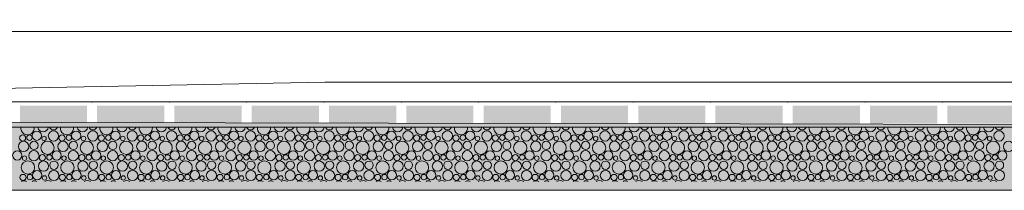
# Model space of a CAD drawing. Header units: millimetres. Extents: x 15166 to 94641, y -300 to 6935.
# Tile 3 of 32: x 18635 to 21362, y -300 to 173. Entities that reach past the tile are written whole.
import ezdxf

# ---------------------------------------------------------------- set-up
doc = ezdxf.new("R2010")
doc.units = ezdxf.units.MM
doc.header["$MEASUREMENT"] = 0
for name, color, linetype in [('Métal _ Bardage.Charp_Couv_Bard_Métal', 7, 'Continuous'), ('Nouveau_Terrain _ Original.Terrain', 7, 'Continuous'), ('Nouveau_VRD _ Voirie 3d.VRD', 7, 'Continuous')]:
    doc.layers.add(name, color=color, linetype=linetype)

# ---------------------------------------------------------------- blocks, each defined once
blk = doc.blocks.new('Élément de coupe_3')
at = {"layer": 'Métal _ Bardage.Charp_Couv_Bard_Métal', "color": 7, "linetype": 'Continuous', "lineweight": 15}
blk.add_line((49496.8, 140), (17329.3, 140), dxfattribs=at)
blk = doc.blocks.new('*X9')
at = {"layer": 'Nouveau_VRD _ Voirie 3d.VRD', "color": 33, "linetype": 'Continuous', "lineweight": 15, "true_color": 0xf48e54}
for centre, radius in [((18682.6, -148.8), 12.8), ((18728.6, -149.5), 14.2), ((18791.7, -148.8), 12.8), ((18837.7, -149.5), 14.2), ((18900.8, -148.8), 12.8), ((18946.8, -149.5), 14.2), ((19009.9, -148.8), 12.8), ((19056, -149.5), 14.2), ((19119, -148.8), 12.8), ((19165.1, -149.5), 14.2), ((19228.1, -148.8), 12.8), ((19274.2, -149.5), 14.2), ((19337.2, -148.8), 12.8), ((19383.3, -149.5), 14.2), ((19446.4, -148.8), 12.8), ((19492.4, -149.5), 14.2), ((19555.5, -148.8), 12.8), ((19601.5, -149.5), 14.2), ((19664.6, -148.8), 12.8), ((19710.6, -149.5), 14.2), ((19773.7, -148.8), 12.8), ((19819.7, -149.5), 14.2), ((19882.8, -148.8), 12.8), ((19928.9, -149.5), 14.2), ((19991.9, -148.8), 12.8), ((20038, -149.5), 14.2), ((20101, -148.8), 12.8), ((20147.1, -149.5), 14.2), ((20210.1, -148.8), 12.8), ((20256.2, -149.5), 14.2), ((20319.3, -148.8), 12.8), ((20365.3, -149.5), 14.2), ((20428.4, -148.8), 12.8), ((20474.4, -149.5), 14.2), ((20537.5, -148.8), 12.8), ((20583.5, -149.5), 14.2), ((20646.6, -148.8), 12.8), ((20692.6, -149.5), 14.2), ((20755.7, -148.8), 12.8), ((20801.8, -149.5), 14.2), ((20864.8, -148.8), 12.8), ((20910.9, -149.5), 14.2), ((20973.9, -148.8), 12.8), ((21020, -149.5), 14.2), ((21083, -148.8), 12.8), ((21129.1, -149.5), 14.2), ((21192.2, -148.8), 12.8), ((21238.2, -149.5), 14.2), ((21301.3, -148.8), 12.8), ((21347.3, -149.5), 14.2), ((18643.2, -155.2), 8.58), ((18662.4, -154.2), 7.52), ((18702.8, -156.5), 6.2), ((18752.3, -155.2), 8.58), ((18771.5, -154.2), 7.52), ((18811.9, -156.5), 6.2), ((18861.4, -155.2), 8.58), ((18880.6, -154.2), 7.52), ((18921, -156.5), 6.2), ((18970.6, -155.2), 8.58), ((18989.7, -154.2), 7.52), ((19030.1, -156.5), 6.2), ((19079.7, -155.2), 8.58), ((19098.8, -154.2), 7.52), ((19139.2, -156.5), 6.2), ((19188.8, -155.2), 8.58), ((19207.9, -154.2), 7.52), ((19248.3, -156.5), 6.2), ((19297.9, -155.2), 8.58), ((19317, -154.2), 7.52), ((19357.5, -156.5), 6.2), ((19407, -155.2), 8.58), ((19426.1, -154.2), 7.52), ((19466.6, -156.5), 6.2), ((19516.1, -155.2), 8.58), ((19535.3, -154.2), 7.52), ((19575.7, -156.5), 6.2), ((19625.2, -155.2), 8.58), ((19644.4, -154.2), 7.52), ((19684.8, -156.5), 6.2), ((19734.3, -155.2), 8.58), ((19753.5, -154.2), 7.52), ((19793.9, -156.5), 6.2), ((19843.5, -155.2), 8.58), ((19862.6, -154.2), 7.52), ((19903, -156.5), 6.2), ((19952.6, -155.2), 8.58), ((19971.7, -154.2), 7.52), ((20012.1, -156.5), 6.2), ((20061.7, -155.2), 8.58), ((20080.8, -154.2), 7.52), ((20121.2, -156.5), 6.2), ((20170.8, -155.2), 8.58), ((20189.9, -154.2), 7.52), ((20230.4, -156.5), 6.2), ((20279.9, -155.2), 8.58), ((20299, -154.2), 7.52), ((20339.5, -156.5), 6.2), ((20389, -155.2), 8.58), ((20408.2, -154.2), 7.52), ((20448.6, -156.5), 6.2), ((20498.1, -155.2), 8.58), ((20517.3, -154.2), 7.52), ((20557.7, -156.5), 6.2), ((20607.2, -155.2), 8.58), ((20626.4, -154.2), 7.52), ((20666.8, -156.5), 6.2), ((20716.3, -155.2), 8.58), ((20735.5, -154.2), 7.52), ((20775.9, -156.5), 6.2), ((20825.5, -155.2), 8.58), ((20844.6, -154.2), 7.52), ((20885, -156.5), 6.2), ((20934.6, -155.2), 8.58), ((20953.7, -154.2), 7.52), ((20994.1, -156.5), 6.2), ((21043.7, -155.2), 8.58), ((21062.8, -154.2), 7.52), ((21103.3, -156.5), 6.2), ((21152.8, -155.2), 8.58), ((21171.9, -154.2), 7.52), ((21212.4, -156.5), 6.2), ((21261.9, -155.2), 8.58), ((21281.1, -154.2), 7.52), ((21321.5, -156.5), 6.2), ((18628.6, -203.4), 12.8), ((18646.1, -178.4), 14.3), ((18674.6, -204.1), 14.2), ((18674.9, -175.8), 11.5), ((18712.2, -182.2), 18.4), ((18737.7, -203.4), 12.8), ((18755.2, -178.4), 14.3), ((18783.7, -204.1), 14.2), ((18784, -175.8), 11.5), ((18821.3, -182.2), 18.4), ((18846.8, -203.4), 12.8), ((18864.3, -178.4), 14.3), ((18892.8, -204.1), 14.2), ((18893.1, -175.8), 11.5), ((18930.4, -182.2), 18.4), ((18955.9, -203.4), 12.8), ((18973.5, -178.4), 14.3), ((19002, -204.1), 14.2), ((19002.3, -175.8), 11.5), ((19039.5, -182.2), 18.4), ((19065, -203.4), 12.8), ((19082.6, -178.4), 14.3), ((19111.1, -204.1), 14.2), ((19111.4, -175.8), 11.5), ((19148.6, -182.2), 18.4), ((19174.1, -203.4), 12.8), ((19191.7, -178.4), 14.3), ((19220.2, -204.1), 14.2), ((19220.5, -175.8), 11.5), ((19257.7, -182.2), 18.4), ((19283.2, -203.4), 12.8), ((19300.8, -178.4), 14.3), ((19329.3, -204.1), 14.2), ((19329.6, -175.8), 11.5), ((19366.8, -182.2), 18.4), ((19392.4, -203.4), 12.8), ((19409.9, -178.4), 14.3), ((19438.4, -204.1), 14.2), ((19438.7, -175.8), 11.5), ((19475.9, -182.2), 18.4), ((19501.5, -203.4), 12.8), ((19519, -178.4), 14.3), ((19547.5, -204.1), 14.2), ((19547.8, -175.8), 11.5), ((19585.1, -182.2), 18.4), ((19610.6, -203.4), 12.8), ((19628.1, -178.4), 14.3), ((19656.6, -204.1), 14.2), ((19656.9, -175.8), 11.5), ((19694.2, -182.2), 18.4), ((19719.7, -203.4), 12.8), ((19737.2, -178.4), 14.3), ((19765.7, -204.1), 14.2), ((19766, -175.8), 11.5), ((19803.3, -182.2), 18.4), ((19828.8, -203.4), 12.8), ((19846.3, -178.4), 14.3), ((19874.9, -204.1), 14.2), ((19875.2, -175.8), 11.5), ((19912.4, -182.2), 18.4), ((19937.9, -203.4), 12.8), ((19955.5, -178.4), 14.3), ((19984, -204.1), 14.2), ((19984.3, -175.8), 11.5), ((20021.5, -182.2), 18.4), ((20047, -203.4), 12.8), ((20064.6, -178.4), 14.3), ((20093.1, -204.1), 14.2), ((20093.4, -175.8), 11.5), ((20130.6, -182.2), 18.4), ((20156.1, -203.4), 12.8), ((20173.7, -178.4), 14.3), ((20202.2, -204.1), 14.2), ((20202.5, -175.8), 11.5), ((20239.7, -182.2), 18.4), ((20265.3, -203.4), 12.8), ((20282.8, -178.4), 14.3), ((20311.3, -204.1), 14.2), ((20311.6, -175.8), 11.5), ((20348.8, -182.2), 18.4), ((20374.4, -203.4), 12.8), ((20391.9, -178.4), 14.3), ((20420.4, -204.1), 14.2), ((20420.7, -175.8), 11.5), ((20458, -182.2), 18.4), ((20483.5, -203.4), 12.8), ((20501, -178.4), 14.3), ((20529.5, -204.1), 14.2), ((20529.8, -175.8), 11.5), ((20567.1, -182.2), 18.4), ((20592.6, -203.4), 12.8), ((20610.1, -178.4), 14.3), ((20638.6, -204.1), 14.2), ((20638.9, -175.8), 11.5), ((20676.2, -182.2), 18.4), ((20701.7, -203.4), 12.8), ((20719.2, -178.4), 14.3), ((20747.8, -204.1), 14.2), ((20748.1, -175.8), 11.5), ((20785.3, -182.2), 18.4), ((20810.8, -203.4), 12.8), ((20828.4, -178.4), 14.3), ((20856.9, -204.1), 14.2), ((20857.2, -175.8), 11.5), ((20894.4, -182.2), 18.4), ((20919.9, -203.4), 12.8), ((20937.5, -178.4), 14.3), ((20966, -204.1), 14.2), ((20966.3, -175.8), 11.5), ((21003.5, -182.2), 18.4), ((21029, -203.4), 12.8), ((21046.6, -178.4), 14.3), ((21075.1, -204.1), 14.2), ((21075.4, -175.8), 11.5), ((21112.6, -182.2), 18.4), ((21138.2, -203.4), 12.8), ((21155.7, -178.4), 14.3), ((21184.2, -204.1), 14.2), ((21184.5, -175.8), 11.5), ((21221.7, -182.2), 18.4), ((21247.3, -203.4), 12.8), ((21264.8, -178.4), 14.3), ((21293.3, -204.1), 14.2), ((21293.6, -175.8), 11.5), ((21330.9, -182.2), 18.4), ((21356.4, -203.4), 12.8), ((21373.9, -178.4), 14.3), ((18648.8, -211.1), 6.2), ((18698.3, -209.8), 8.58), ((18717.5, -208.8), 7.52), ((18757.9, -211.1), 6.2), ((18807.4, -209.8), 8.58), ((18826.6, -208.8), 7.52), ((18867, -211.1), 6.2), ((18916.6, -209.8), 8.58), ((18935.7, -208.8), 7.52), ((18976.1, -211.1), 6.2), ((19025.7, -209.8), 8.58), ((19044.8, -208.8), 7.52), ((19085.2, -211.1), 6.2), ((19134.8, -209.8), 8.58), ((19153.9, -208.8), 7.52), ((19194.3, -211.1), 6.2), ((19243.9, -209.8), 8.58), ((19263, -208.8), 7.52), ((19303.5, -211.1), 6.2), ((19353, -209.8), 8.58), ((19372.1, -208.8), 7.52), ((19412.6, -211.1), 6.2), ((19462.1, -209.8), 8.58), ((19481.3, -208.8), 7.52), ((19521.7, -211.1), 6.2), ((19571.2, -209.8), 8.58), ((19590.4, -208.8), 7.52), ((19630.8, -211.1), 6.2), ((19680.3, -209.8), 8.58), ((19699.5, -208.8), 7.52), ((19739.9, -211.1), 6.2), ((19789.5, -209.8), 8.58), ((19808.6, -208.8), 7.52), ((19849, -211.1), 6.2), ((19898.6, -209.8), 8.58), ((19917.7, -208.8), 7.52), ((19958.1, -211.1), 6.2), ((20007.7, -209.8), 8.58), ((20026.8, -208.8), 7.52), ((20067.2, -211.1), 6.2), ((20116.8, -209.8), 8.58), ((20135.9, -208.8), 7.52), ((20176.4, -211.1), 6.2), ((20225.9, -209.8), 8.58), ((20245, -208.8), 7.52), ((20285.5, -211.1), 6.2), ((20335, -209.8), 8.58), ((20354.2, -208.8), 7.52), ((20394.6, -211.1), 6.2), ((20444.1, -209.8), 8.58), ((20463.3, -208.8), 7.52), ((20503.7, -211.1), 6.2), ((20553.2, -209.8), 8.58), ((20572.4, -208.8), 7.52), ((20612.8, -211.1), 6.2), ((20662.3, -209.8), 8.58), ((20681.5, -208.8), 7.52), ((20721.9, -211.1), 6.2), ((20771.5, -209.8), 8.58), ((20790.6, -208.8), 7.52), ((20831, -211.1), 6.2), ((20880.6, -209.8), 8.58), ((20899.7, -208.8), 7.52), ((20940.1, -211.1), 6.2), ((20989.7, -209.8), 8.58), ((21008.8, -208.8), 7.52), ((21049.3, -211.1), 6.2), ((21098.8, -209.8), 8.58), ((21117.9, -208.8), 7.52), ((21158.4, -211.1), 6.2), ((21207.9, -209.8), 8.58), ((21227.1, -208.8), 7.52), ((21267.5, -211.1), 6.2), ((21317, -209.8), 8.58), ((21336.2, -208.8), 7.52), ((18658.2, -236.8), 18.4), ((18683.7, -258), 12.8), ((18701.2, -233), 14.3), ((18729.7, -258.7), 14.2), ((18730, -230.4), 11.5), ((18767.3, -236.8), 18.4), ((18792.8, -258), 12.8), ((18810.3, -233), 14.3), ((18838.8, -258.7), 14.2), ((18839.1, -230.4), 11.5), ((18876.4, -236.8), 18.4), ((18901.9, -258), 12.8), ((18919.5, -233), 14.3), ((18948, -258.7), 14.2), ((18948.3, -230.4), 11.5), ((18985.5, -236.8), 18.4), ((19011, -258), 12.8), ((19028.6, -233), 14.3), ((19057.1, -258.7), 14.2), ((19057.4, -230.4), 11.5), ((19094.6, -236.8), 18.4), ((19120.1, -258), 12.8), ((19137.7, -233), 14.3), ((19166.2, -258.7), 14.2), ((19166.5, -230.4), 11.5), ((19203.7, -236.8), 18.4), ((19229.2, -258), 12.8), ((19246.8, -233), 14.3), ((19275.3, -258.7), 14.2), ((19275.6, -230.4), 11.5), ((19312.8, -236.8), 18.4), ((19338.4, -258), 12.8), ((19355.9, -233), 14.3), ((19384.4, -258.7), 14.2), ((19384.7, -230.4), 11.5), ((19421.9, -236.8), 18.4), ((19447.5, -258), 12.8), ((19465, -233), 14.3), ((19493.5, -258.7), 14.2), ((19493.8, -230.4), 11.5), ((19531.1, -236.8), 18.4), ((19556.6, -258), 12.8), ((19574.1, -233), 14.3), ((19602.6, -258.7), 14.2), ((19602.9, -230.4), 11.5), ((19640.2, -236.8), 18.4), ((19665.7, -258), 12.8), ((19683.2, -233), 14.3), ((19711.7, -258.7), 14.2), ((19712, -230.4), 11.5), ((19749.3, -236.8), 18.4), ((19774.8, -258), 12.8), ((19792.3, -233), 14.3), ((19820.9, -258.7), 14.2), ((19821.2, -230.4), 11.5), ((19858.4, -236.8), 18.4), ((19883.9, -258), 12.8), ((19901.5, -233), 14.3), ((19930, -258.7), 14.2), ((19930.3, -230.4), 11.5), ((19967.5, -236.8), 18.4), ((19993, -258), 12.8), ((20010.6, -233), 14.3), ((20039.1, -258.7), 14.2), ((20039.4, -230.4), 11.5), ((20076.6, -236.8), 18.4), ((20102.1, -258), 12.8), ((20119.7, -233), 14.3), ((20148.2, -258.7), 14.2), ((20148.5, -230.4), 11.5), ((20185.7, -236.8), 18.4), ((20211.3, -258), 12.8), ((20228.8, -233), 14.3), ((20257.3, -258.7), 14.2), ((20257.6, -230.4), 11.5), ((20294.8, -236.8), 18.4), ((20320.4, -258), 12.8), ((20337.9, -233), 14.3), ((20366.4, -258.7), 14.2), ((20366.7, -230.4), 11.5), ((20404, -236.8), 18.4), ((20429.5, -258), 12.8), ((20447, -233), 14.3), ((20475.5, -258.7), 14.2), ((20475.8, -230.4), 11.5), ((20513.1, -236.8), 18.4), ((20538.6, -258), 12.8), ((20556.1, -233), 14.3), ((20584.6, -258.7), 14.2), ((20584.9, -230.4), 11.5), ((20622.2, -236.8), 18.4), ((20647.7, -258), 12.8), ((20665.2, -233), 14.3), ((20693.8, -258.7), 14.2), ((20694.1, -230.4), 11.5), ((20731.3, -236.8), 18.4), ((20756.8, -258), 12.8), ((20774.4, -233), 14.3), ((20802.9, -258.7), 14.2), ((20803.2, -230.4), 11.5), ((20840.4, -236.8), 18.4), ((20865.9, -258), 12.8), ((20883.5, -233), 14.3), ((20912, -258.7), 14.2), ((20912.3, -230.4), 11.5), ((20949.5, -236.8), 18.4), ((20975, -258), 12.8), ((20992.6, -233), 14.3), ((21021.1, -258.7), 14.2), ((21021.4, -230.4), 11.5), ((21058.6, -236.8), 18.4), ((21084.2, -258), 12.8), ((21101.7, -233), 14.3), ((21130.2, -258.7), 14.2), ((21130.5, -230.4), 11.5), ((21167.7, -236.8), 18.4), ((21193.3, -258), 12.8), ((21210.8, -233), 14.3), ((21239.3, -258.7), 14.2), ((21239.6, -230.4), 11.5), ((21276.9, -236.8), 18.4), ((21302.4, -258), 12.8), ((21319.9, -233), 14.3), ((21348.4, -258.7), 14.2), ((21348.7, -230.4), 11.5), ((18644.3, -264.4), 8.58), ((18663.5, -263.4), 7.52), ((18703.9, -265.7), 6.2), ((18753.4, -264.4), 8.58), ((18772.6, -263.4), 7.52), ((18813, -265.7), 6.2), ((18862.6, -264.4), 8.58), ((18881.7, -263.4), 7.52), ((18922.1, -265.7), 6.2), ((18971.7, -264.4), 8.58), ((18990.8, -263.4), 7.52), ((19031.2, -265.7), 6.2), ((19080.8, -264.4), 8.58), ((19099.9, -263.4), 7.52), ((19140.3, -265.7), 6.2), ((19189.9, -264.4), 8.58), ((19209, -263.4), 7.52), ((19249.5, -265.7), 6.2), ((19299, -264.4), 8.58), ((19318.1, -263.4), 7.52), ((19358.6, -265.7), 6.2), ((19408.1, -264.4), 8.58), ((19427.3, -263.4), 7.52), ((19467.7, -265.7), 6.2), ((19517.2, -264.4), 8.58), ((19536.4, -263.4), 7.52), ((19576.8, -265.7), 6.2), ((19626.3, -264.4), 8.58), ((19645.5, -263.4), 7.52), ((19685.9, -265.7), 6.2), ((19735.5, -264.4), 8.58), ((19754.6, -263.4), 7.52), ((19795, -265.7), 6.2), ((19844.6, -264.4), 8.58), ((19863.7, -263.4), 7.52), ((19904.1, -265.7), 6.2), ((19953.7, -264.4), 8.58), ((19972.8, -263.4), 7.52), ((20013.2, -265.7), 6.2), ((20062.8, -264.4), 8.58), ((20081.9, -263.4), 7.52), ((20122.4, -265.7), 6.2), ((20171.9, -264.4), 8.58), ((20191, -263.4), 7.52), ((20231.5, -265.7), 6.2), ((20281, -264.4), 8.58), ((20300.2, -263.4), 7.52), ((20340.6, -265.7), 6.2), ((20390.1, -264.4), 8.58), ((20409.3, -263.4), 7.52), ((20449.7, -265.7), 6.2), ((20499.2, -264.4), 8.58), ((20518.4, -263.4), 7.52), ((20558.8, -265.7), 6.2), ((20608.3, -264.4), 8.58), ((20627.5, -263.4), 7.52), ((20667.9, -265.7), 6.2), ((20717.5, -264.4), 8.58), ((20736.6, -263.4), 7.52), ((20777, -265.7), 6.2), ((20826.6, -264.4), 8.58), ((20845.7, -263.4), 7.52), ((20886.1, -265.7), 6.2), ((20935.7, -264.4), 8.58), ((20954.8, -263.4), 7.52), ((20995.3, -265.7), 6.2), ((21044.8, -264.4), 8.58), ((21063.9, -263.4), 7.52), ((21104.4, -265.7), 6.2), ((21153.9, -264.4), 8.58), ((21173.1, -263.4), 7.52), ((21213.5, -265.7), 6.2), ((21263, -264.4), 8.58), ((21282.2, -263.4), 7.52), ((21322.6, -265.7), 6.2)]:
    blk.add_circle(centre, radius, dxfattribs=at)
for centre, radius, start, end in [((18657, -127.6), 18.4, 172.6812, 7.3188), ((18700.1, -123.8), 14.3, 185.6052, 354.3948), ((18728.9, -121.2), 11.5, 200.5726, 339.4274), ((18766.2, -127.6), 18.4, 172.6812, 7.3188), ((18809.2, -123.8), 14.3, 185.6052, 354.3948), ((18838, -121.2), 11.5, 200.5726, 339.4274), ((18875.3, -127.6), 18.4, 172.6812, 7.3188), ((18918.3, -123.8), 14.3, 185.6052, 354.3948), ((18947.1, -121.2), 11.5, 200.5726, 339.4274), ((18984.4, -127.6), 18.4, 172.6812, 7.3188), ((19027.5, -123.8), 14.3, 185.6052, 354.3948), ((19056.3, -121.2), 11.5, 200.5726, 339.4274), ((19093.5, -127.6), 18.4, 172.6812, 7.3188), ((19136.6, -123.8), 14.3, 185.6052, 354.3948), ((19165.4, -121.2), 11.5, 200.5726, 339.4274), ((19202.6, -127.6), 18.4, 172.6812, 7.3188), ((19245.7, -123.8), 14.3, 185.6052, 354.3948), ((19274.5, -121.2), 11.5, 200.5726, 339.4274), ((19311.7, -127.6), 18.4, 172.6812, 7.3188), ((19354.8, -123.8), 14.3, 185.6052, 354.3948), ((19383.6, -121.2), 11.5, 200.5726, 339.4274), ((19420.8, -127.6), 18.4, 172.6812, 7.3188), ((19463.9, -123.8), 14.3, 185.6052, 354.3948), ((19492.7, -121.2), 11.5, 200.5726, 339.4274), ((19529.9, -127.6), 18.4, 172.6812, 7.3188), ((19573, -123.8), 14.3, 185.6052, 354.3948), ((19601.8, -121.2), 11.5, 200.5726, 339.4274), ((19639.1, -127.6), 18.4, 172.6812, 7.3188), ((19682.1, -123.8), 14.3, 185.6052, 354.3948), ((19710.9, -121.2), 11.5, 200.5726, 339.4274), ((19748.2, -127.6), 18.4, 172.6812, 7.3188), ((19791.2, -123.8), 14.3, 185.6052, 354.3948), ((19820, -121.2), 11.5, 200.5726, 339.4274), ((19857.3, -127.6), 18.4, 172.6812, 7.3188), ((19900.3, -123.8), 14.3, 185.6052, 354.3948), ((19929.2, -121.2), 11.5, 200.5726, 339.4274), ((19966.4, -127.6), 18.4, 172.6812, 7.3188), ((20009.5, -123.8), 14.3, 185.6052, 354.3948), ((20038.3, -121.2), 11.5, 200.5726, 339.4274), ((20075.5, -127.6), 18.4, 172.6812, 7.3188), ((20118.6, -123.8), 14.3, 185.6052, 354.3948), ((20147.4, -121.2), 11.5, 200.5726, 339.4274), ((20184.6, -127.6), 18.4, 172.6812, 7.3188), ((20227.7, -123.8), 14.3, 185.6052, 354.3948), ((20256.5, -121.2), 11.5, 200.5726, 339.4274), ((20293.7, -127.6), 18.4, 172.6812, 7.3188), ((20336.8, -123.8), 14.3, 185.6052, 354.3948), ((20365.6, -121.2), 11.5, 200.5726, 339.4274), ((20402.8, -127.6), 18.4, 172.6812, 7.3188), ((20445.9, -123.8), 14.3, 185.6052, 354.3948), ((20474.7, -121.2), 11.5, 200.5726, 339.4274), ((20512, -127.6), 18.4, 172.6812, 7.3188), ((20555, -123.8), 14.3, 185.6052, 354.3948), ((20583.8, -121.2), 11.5, 200.5726, 339.4274), ((20621.1, -127.6), 18.4, 172.6812, 7.3188), ((20664.1, -123.8), 14.3, 185.6052, 354.3948), ((20692.9, -121.2), 11.5, 200.5726, 339.4274), ((20730.2, -127.6), 18.4, 172.6812, 7.3188), ((20773.2, -123.8), 14.3, 185.6052, 354.3948), ((20802.1, -121.2), 11.5, 200.5726, 339.4274), ((20839.3, -127.6), 18.4, 172.6812, 7.3188), ((20882.4, -123.8), 14.3, 185.6052, 354.3948), ((20911.2, -121.2), 11.5, 200.5726, 339.4274), ((20948.4, -127.6), 18.4, 172.6812, 7.3188), ((20991.5, -123.8), 14.3, 185.6052, 354.3948), ((21020.3, -121.2), 11.5, 200.5726, 339.4274), ((21057.5, -127.6), 18.4, 172.6812, 7.3188), ((21100.6, -123.8), 14.3, 185.6052, 354.3948), ((21129.4, -121.2), 11.5, 200.5726, 339.4274), ((21166.6, -127.6), 18.4, 172.6812, 7.3188), ((21209.7, -123.8), 14.3, 185.6052, 354.3948), ((21238.5, -121.2), 11.5, 200.5726, 339.4274), ((21275.7, -127.6), 18.4, 172.6812, 7.3188), ((21318.8, -123.8), 14.3, 185.6052, 354.3948), ((21347.6, -121.2), 11.5, 200.5726, 339.4274), ((18647.2, -287.6), 14.3, 59.7951, 120.2049), ((18676, -285), 11.5, 57.6732, 122.3268), ((18713.3, -291.4), 18.4, 61.2883, 118.7117), ((18756.3, -287.6), 14.3, 59.7951, 120.2049), ((18785.1, -285), 11.5, 57.6732, 122.3268), ((18822.4, -291.4), 18.4, 61.2883, 118.7117), ((18865.5, -287.6), 14.3, 59.7951, 120.2049), ((18894.3, -285), 11.5, 57.6732, 122.3268), ((18931.5, -291.4), 18.4, 61.2883, 118.7117), ((18974.6, -287.6), 14.3, 59.7951, 120.2049), ((19003.4, -285), 11.5, 57.6732, 122.3268), ((19040.6, -291.4), 18.4, 61.2883, 118.7117), ((19083.7, -287.6), 14.3, 59.7951, 120.2049), ((19112.5, -285), 11.5, 57.6732, 122.3268), ((19149.7, -291.4), 18.4, 61.2883, 118.7117), ((19192.8, -287.6), 14.3, 59.7951, 120.2049), ((19221.6, -285), 11.5, 57.6732, 122.3268), ((19258.8, -291.4), 18.4, 61.2883, 118.7117), ((19301.9, -287.6), 14.3, 59.7951, 120.2049), ((19330.7, -285), 11.5, 57.6732, 122.3268), ((19367.9, -291.4), 18.4, 61.2883, 118.7117), ((19411, -287.6), 14.3, 59.7951, 120.2049), ((19439.8, -285), 11.5, 57.6732, 122.3268), ((19477.1, -291.4), 18.4, 61.2883, 118.7117), ((19520.1, -287.6), 14.3, 59.7951, 120.2049), ((19548.9, -285), 11.5, 57.6732, 122.3268), ((19586.2, -291.4), 18.4, 61.2883, 118.7117), ((19629.2, -287.6), 14.3, 59.7951, 120.2049), ((19658, -285), 11.5, 57.6732, 122.3268), ((19695.3, -291.4), 18.4, 61.2883, 118.7117), ((19738.3, -287.6), 14.3, 59.7951, 120.2049), ((19767.2, -285), 11.5, 57.6732, 122.3268), ((19804.4, -291.4), 18.4, 61.2883, 118.7117), ((19847.5, -287.6), 14.3, 59.7951, 120.2049), ((19876.3, -285), 11.5, 57.6732, 122.3268), ((19913.5, -291.4), 18.4, 61.2883, 118.7117), ((19956.6, -287.6), 14.3, 59.7951, 120.2049), ((19985.4, -285), 11.5, 57.6732, 122.3268), ((20022.6, -291.4), 18.4, 61.2883, 118.7117), ((20065.7, -287.6), 14.3, 59.7951, 120.2049), ((20094.5, -285), 11.5, 57.6732, 122.3268), ((20131.7, -291.4), 18.4, 61.2883, 118.7117), ((20174.8, -287.6), 14.3, 59.7951, 120.2049), ((20203.6, -285), 11.5, 57.6732, 122.3268), ((20240.8, -291.4), 18.4, 61.2883, 118.7117), ((20283.9, -287.6), 14.3, 59.7951, 120.2049), ((20312.7, -285), 11.5, 57.6732, 122.3268), ((20350, -291.4), 18.4, 61.2883, 118.7117), ((20393, -287.6), 14.3, 59.7951, 120.2049), ((20421.8, -285), 11.5, 57.6732, 122.3268), ((20459.1, -291.4), 18.4, 61.2883, 118.7117), ((20502.1, -287.6), 14.3, 59.7951, 120.2049), ((20530.9, -285), 11.5, 57.6732, 122.3268), ((20568.2, -291.4), 18.4, 61.2883, 118.7117), ((20611.2, -287.6), 14.3, 59.7951, 120.2049), ((20640.1, -285), 11.5, 57.6732, 122.3268), ((20677.3, -291.4), 18.4, 61.2883, 118.7117), ((20720.4, -287.6), 14.3, 59.7951, 120.2049), ((20749.2, -285), 11.5, 57.6732, 122.3268), ((20786.4, -291.4), 18.4, 61.2883, 118.7117), ((20829.5, -287.6), 14.3, 59.7951, 120.2049), ((20858.3, -285), 11.5, 57.6732, 122.3268), ((20895.5, -291.4), 18.4, 61.2883, 118.7117), ((20938.6, -287.6), 14.3, 59.7951, 120.2049), ((20967.4, -285), 11.5, 57.6732, 122.3268), ((21004.6, -291.4), 18.4, 61.2883, 118.7117), ((21047.7, -287.6), 14.3, 59.7951, 120.2049), ((21076.5, -285), 11.5, 57.6732, 122.3268), ((21113.7, -291.4), 18.4, 61.2883, 118.7117), ((21156.8, -287.6), 14.3, 59.7951, 120.2049), ((21185.6, -285), 11.5, 57.6732, 122.3268), ((21222.9, -291.4), 18.4, 61.2883, 118.7117), ((21265.9, -287.6), 14.3, 59.7951, 120.2049), ((21294.7, -285), 11.5, 57.6732, 122.3268), ((21332, -291.4), 18.4, 61.2883, 118.7117)]:
    blk.add_arc(centre, radius, start, end, dxfattribs=at)
blk = doc.blocks.new('*X10')
at = {"layer": 'Nouveau_VRD _ Voirie 3d.VRD', "linetype": 'Continuous', "lineweight": 15, "true_color": 0xb5b5b5}
for points in [[(18635.7, -65.2), (18635.7, -115.2), (18821.8, -115.2), (18821.8, -65.2)], [(18849.8, -65.2), (18849.8, -115.2), (19035.8, -115.2), (19035.8, -65.2)], [(19063.8, -65.2), (19063.8, -115.2), (19249.8, -115.2), (19249.8, -65.2)], [(19277.9, -65.2), (19277.9, -115.2), (19463.9, -115.2), (19463.9, -65.2)], [(19491.9, -65.2), (19491.9, -115.2), (19677.9, -115.2), (19677.9, -65.2)], [(19705.9, -65.2), (19705.9, -115.2), (19892, -115.2), (19892, -65.2)], [(19920, -65.2), (19920, -115.2), (20106, -115.2), (20106, -65.2)], [(20134, -65.2), (20134, -115.2), (20320.1, -115.2), (20320.1, -65.2)], [(20348.1, -65.2), (20348.1, -115.2), (20534.1, -115.2), (20534.1, -65.2)], [(20562.1, -65.2), (20562.1, -115.2), (20748.1, -115.2), (20748.1, -65.2)], [(20776.2, -65.2), (20776.2, -115.2), (20962.2, -115.2), (20962.2, -65.2)], [(20990.2, -65.2), (20990.2, -115.2), (21176.2, -115.2), (21176.2, -65.2)], [(21204.2, -65.2), (21204.2, -115.2), (21390.3, -115.2), (21390.3, -65.2)]]:
    blk.add_hatch(color=253, dxfattribs=at).paths.add_polyline_path(points)
at = {"layer": 'Nouveau_VRD _ Voirie 3d.VRD', "color": 253, "linetype": 'Continuous', "lineweight": 15, "true_color": 0xb5b5b5}
for p in [(18835.8, -55.2), (19049.8, -55.2), (19263.9, -55.2), (19477.9, -55.2), (19691.9, -55.2), (19906, -55.2), (20120, -55.2), (20334.1, -55.2), (20548.1, -55.2), (20762.2, -55.2), (20976.2, -55.2), (21190.2, -55.2), (18835.8, -125.2), (19049.8, -125.2), (19263.9, -125.2), (19477.9, -125.2), (19691.9, -125.2), (19906, -125.2), (20120, -125.2), (20334.1, -125.2), (20548.1, -125.2), (20762.2, -125.2), (20976.2, -125.2), (21190.2, -125.2)]:
    blk.add_point(p, dxfattribs=at)
blk = doc.blocks.new('Élément de coupe_8')
at = {"layer": 'Nouveau_VRD _ Voirie 3d.VRD', "color": 251, "linetype": 'Continuous', "lineweight": 15, "true_color": 0x6a6a6a}
for p, q in [((19480.3, 0), (16719.9, -55.2)), ((49496.8, 0), (19480.3, 0))]:
    blk.add_line(p, q, dxfattribs=at)
at = {"layer": 'Nouveau_VRD _ Voirie 3d.VRD', "color": 7, "linetype": 'Continuous', "lineweight": 15}
for p, q in [((94641.3, -55.2), (16719.9, -55.2)), ((94641.3, -125.2), (16719.9, -125.2))]:
    blk.add_line(p, q, dxfattribs=at)
at = {"layer": 'Nouveau_VRD _ Voirie 3d.VRD', "lineweight": 0}
for name in ['*X10', '*X9']:
    blk.add_blockref(name, (0, 0), dxfattribs=at)
blk = doc.blocks.new('Élément de coupe_21')
at = {"layer": 'Nouveau_Terrain _ Original.Terrain', "linetype": 'Continuous', "lineweight": 15, "true_color": 0xf48e54}
h = blk.add_hatch(dxfattribs=at)
h.set_pattern_fill('Terre', color=33, style=0, pattern_type=2)
h.set_pattern_definition([(45, (0, 0), (-137.8858, 137.8858), []), (45, (-45.96, 45.96), (-275.7716, 275.7716), []), (45, (-91.92, 91.92), (-275.7716, 275.7716), []), (135, (-137.886, 137.886), (45.96194, 45.96194), [195, -195])])
h.paths.add_polyline_path([(15166.2, -300), (94641.3, -300), (94641.3, 172.6), (71943.5, 129), (71287.6, 118.3), (70607.6, 108.5), (70534.1, 108.7), (70476.4, 108.9), (70432.1, 109.1), (70398.6, 109.2), (70373.2, 109.2), (69695.9, 100.4), (69676.6, 100.4), (69017.9, 92.5), (69001.9, 92.5), (68384.2, 85.5), (64525.5, 3.9), (64035.9, -0.8), (63617.5, -4.9), (63265, -8.4), (62966.3, -11.4), (62708, -14.1), (62476.2, -16.6), (62256, -19), (62032.2, -21.4), (61789, -24), (61513.2, -26.9), (61206.2, -30), (60872.9, -33.2), (60518.6, -36.4), (60149.4, -39.5), (59771.7, -42.3), (59392.5, -44.6), (59019.4, -46.4), (58995.9, -46.4), (56434.9, -29.7), (32895.9, -159.1), (21645.1, -118.1), (20629.6, -115.7), (19656.5, -113.6), (18751.7, -111.8), (17939.8, -110.2), (15414.2, -106.9), (15250.7, -106.8), (15166.2, -106.6)])
at = {"layer": 'Nouveau_Terrain _ Original.Terrain', "color": 7, "linetype": 'Continuous', "lineweight": 15}
blk.add_line((94641.3, -300), (15482.5, -300), dxfattribs=at)
at = {"layer": 'Nouveau_Terrain _ Original.Terrain', "color": 7, "linetype": 'Continuous', "lineweight": 15, "flags": 128}
blk.add_lwpolyline([(15166.2, -106.6), (15250.7, -106.8), (15414.2, -106.9), (17939.8, -110.2), (18751.7, -111.8), (19656.5, -113.6), (20629.6, -115.7), (21645.1, -118.1), (32895.9, -159.1), (56434.9, -29.7)], dxfattribs=at)

msp = doc.modelspace()

# ---------------------------------------------------------------- block references
at = {"layer": 'Métal _ Bardage.Charp_Couv_Bard_Métal', "lineweight": 0}
msp.add_blockref('Élément de coupe_3', (0, 0), dxfattribs=at)
at = {"layer": 'Nouveau_Terrain _ Original.Terrain', "lineweight": 0}
msp.add_blockref('Élément de coupe_21', (0, 0), dxfattribs=at)
at = {"layer": 'Nouveau_VRD _ Voirie 3d.VRD', "lineweight": 0}
msp.add_blockref('Élément de coupe_8', (0, 0), dxfattribs=at)

doc.saveas('drawing.dxf')
